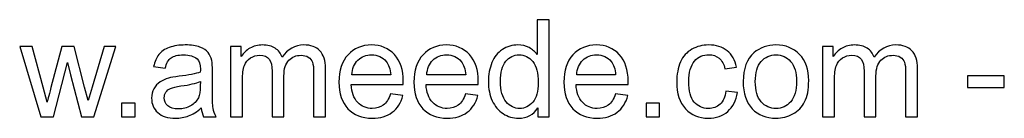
# Model space of a CAD drawing. Header units: millimetres. Extents: x -252 to 241, y -136 to 236.
# Tile 63 of 70: x -58 to 4, y -136 to -130. Entities that reach past the tile are written whole.
import ezdxf

# ---------------------------------------------------------------- set-up
doc = ezdxf.new("R2010")
doc.units = ezdxf.units.MM
doc.header["$MEASUREMENT"] = 0
doc.layers.add('Layer 1', color=7, linetype='Continuous')

msp = doc.modelspace()

# ---------------------------------------------------------------- linework, layer by layer
at = {"layer": 'Layer 1', "color": 250}
for points, knots in [([(-25.4365, -135.9056), (-25.4365, -135.9056), (-25.4365, -135.3482), (-25.4365, -135.3482), (-25.7144, -135.7814), (-26.1237, -135.9987), (-26.6641, -135.9987), (-27.0141, -135.9987), (-27.3358, -135.9028), (-27.6279, -135.7095), (-27.9214, -135.5175), (-28.1486, -135.248), (-28.3109, -134.9037), (-28.4718, -134.558), (-28.5522, -134.1615), (-28.5522, -133.7127), (-28.5522, -133.2753), (-28.4788, -132.8788), (-28.3335, -132.5217), (-28.1867, -132.1661), (-27.968, -131.8924), (-27.6759, -131.7033), (-27.3852, -131.5128), (-27.0578, -131.4182), (-26.698, -131.4182), (-26.4327, -131.4182), (-26.197, -131.4747), (-25.991, -131.5862), (-25.785, -131.6977), (-25.6171, -131.8444), (-25.4873, -132.0236), (-25.4873, -132.0236), (-25.4873, -129.8434), (-25.4873, -129.8434), (-25.4873, -129.8434), (-24.7422, -129.8434), (-24.7422, -129.8434), (-24.7422, -129.8434), (-24.7422, -135.9056), (-24.7422, -135.9056), (-24.7422, -135.9056), (-25.4365, -135.9056), (-25.4365, -135.9056)], [0, 0, 0, 0, 0.0714286, 0.0714286, 0.0714286, 0.1428571, 0.1428571, 0.1428571, 0.2142857, 0.2142857, 0.2142857, 0.2857143, 0.2857143, 0.2857143, 0.3571429, 0.3571429, 0.3571429, 0.4285714, 0.4285714, 0.4285714, 0.5, 0.5, 0.5, 0.5714286, 0.5714286, 0.5714286, 0.6428571, 0.6428571, 0.6428571, 0.7142857, 0.7142857, 0.7142857, 0.7857143, 0.7857143, 0.7857143, 0.8571429, 0.8571429, 0.8571429, 0.9285714, 0.9285714, 0.9285714, 1, 1, 1, 1]), ([(-56.6617, -135.9056), (-56.6617, -135.9056), (-57.9895, -131.5114), (-57.9895, -131.5114), (-57.9895, -131.5114), (-57.2106, -131.5114), (-57.2106, -131.5114), (-57.2106, -131.5114), (-56.5093, -134.0472), (-56.5093, -134.0472), (-56.5093, -134.0472), (-56.2609, -134.9912), (-56.2609, -134.9912), (-56.251, -134.9446), (-56.1748, -134.6427), (-56.0337, -134.0853), (-56.0337, -134.0853), (-55.338, -131.5114), (-55.338, -131.5114), (-55.338, -131.5114), (-54.5746, -131.5114), (-54.5746, -131.5114), (-54.5746, -131.5114), (-53.9128, -134.0627), (-53.9128, -134.0627), (-53.9128, -134.0627), (-53.6969, -134.8995), (-53.6969, -134.8995), (-53.6969, -134.8995), (-53.4443, -134.0514), (-53.4443, -134.0514), (-53.4443, -134.0514), (-52.6851, -131.5114), (-52.6851, -131.5114), (-52.6851, -131.5114), (-51.9612, -131.5114), (-51.9612, -131.5114), (-51.9612, -131.5114), (-53.3399, -135.9056), (-53.3399, -135.9056), (-53.3399, -135.9056), (-54.1104, -135.9056), (-54.1104, -135.9056), (-54.1104, -135.9056), (-54.8075, -133.2767), (-54.8075, -133.2767), (-54.8075, -133.2767), (-54.9839, -132.5246), (-54.9839, -132.5246), (-54.9839, -132.5246), (-55.8729, -135.9056), (-55.8729, -135.9056), (-55.8729, -135.9056), (-56.6617, -135.9056), (-56.6617, -135.9056)], [0, 0, 0, 0, 0.0555556, 0.0555556, 0.0555556, 0.1111111, 0.1111111, 0.1111111, 0.1666667, 0.1666667, 0.1666667, 0.2222222, 0.2222222, 0.2222222, 0.2777778, 0.2777778, 0.2777778, 0.3333333, 0.3333333, 0.3333333, 0.3888889, 0.3888889, 0.3888889, 0.4444444, 0.4444444, 0.4444444, 0.5, 0.5, 0.5, 0.5555556, 0.5555556, 0.5555556, 0.6111111, 0.6111111, 0.6111111, 0.6666667, 0.6666667, 0.6666667, 0.7222222, 0.7222222, 0.7222222, 0.7777778, 0.7777778, 0.7777778, 0.8333333, 0.8333333, 0.8333333, 0.8888889, 0.8888889, 0.8888889, 0.9444444, 0.9444444, 0.9444444, 1, 1, 1, 1]), ([(-46.5821, -135.3553), (-46.8587, -135.5909), (-47.1254, -135.756), (-47.3808, -135.8534), (-47.6362, -135.9508), (-47.9099, -135.9987), (-48.2035, -135.9987), (-48.6861, -135.9987), (-49.0572, -135.8816), (-49.3168, -135.646), (-49.5765, -135.4117), (-49.7063, -135.1111), (-49.7063, -134.7457), (-49.7063, -134.5312), (-49.6569, -134.335), (-49.5595, -134.1572), (-49.4608, -133.9794), (-49.3324, -133.8383), (-49.1743, -133.7311), (-49.0149, -133.6238), (-48.8371, -133.542), (-48.6381, -133.4869), (-48.4913, -133.4488), (-48.2698, -133.4122), (-47.9749, -133.3755), (-47.3737, -133.3049), (-46.9292, -133.2188), (-46.6456, -133.1201), (-46.6428, -133.0185), (-46.6414, -132.9535), (-46.6414, -132.9267), (-46.6414, -132.6248), (-46.7119, -132.4117), (-46.853, -132.2875), (-47.0435, -132.1196), (-47.3272, -132.0363), (-47.7025, -132.0363), (-48.0539, -132.0363), (-48.3135, -132.0984), (-48.48, -132.2212), (-48.648, -132.3439), (-48.7707, -132.5613), (-48.8512, -132.8745), (-48.8512, -132.8745), (-49.5793, -132.7729), (-49.5793, -132.7729), (-49.513, -132.4611), (-49.4043, -132.2085), (-49.2519, -132.0166), (-49.0995, -131.8247), (-48.8794, -131.6779), (-48.5915, -131.5735), (-48.3051, -131.4705), (-47.9706, -131.4182), (-47.5924, -131.4182), (-47.2171, -131.4182), (-46.9109, -131.462), (-46.6752, -131.5509), (-46.441, -131.6398), (-46.2674, -131.7499), (-46.1573, -131.8839), (-46.0473, -132.018), (-45.9697, -132.1873), (-45.9245, -132.3919), (-45.9005, -132.5189), (-45.8878, -132.7475), (-45.8878, -133.0763), (-45.8878, -133.0763), (-45.8878, -134.0641), (-45.8878, -134.0641), (-45.8878, -134.7541), (-45.8723, -135.1902), (-45.8413, -135.375), (-45.8116, -135.5599), (-45.7495, -135.7363), (-45.6592, -135.9056), (-45.6592, -135.9056), (-46.4382, -135.9056), (-46.4382, -135.9056), (-46.5129, -135.749), (-46.5609, -135.5655), (-46.5821, -135.3553)], [0, 0, 0, 0, 0.037037, 0.037037, 0.037037, 0.0740741, 0.0740741, 0.0740741, 0.1111111, 0.1111111, 0.1111111, 0.1481481, 0.1481481, 0.1481481, 0.1851852, 0.1851852, 0.1851852, 0.2222222, 0.2222222, 0.2222222, 0.2592593, 0.2592593, 0.2592593, 0.2962963, 0.2962963, 0.2962963, 0.3333333, 0.3333333, 0.3333333, 0.3703704, 0.3703704, 0.3703704, 0.4074074, 0.4074074, 0.4074074, 0.4444444, 0.4444444, 0.4444444, 0.4814815, 0.4814815, 0.4814815, 0.5185185, 0.5185185, 0.5185185, 0.5555556, 0.5555556, 0.5555556, 0.5925926, 0.5925926, 0.5925926, 0.6296296, 0.6296296, 0.6296296, 0.6666667, 0.6666667, 0.6666667, 0.7037037, 0.7037037, 0.7037037, 0.7407407, 0.7407407, 0.7407407, 0.7777778, 0.7777778, 0.7777778, 0.8148148, 0.8148148, 0.8148148, 0.8518519, 0.8518519, 0.8518519, 0.8888889, 0.8888889, 0.8888889, 0.9259259, 0.9259259, 0.9259259, 0.962963, 0.962963, 0.962963, 1, 1, 1, 1]), ([(-44.7434, -135.9056), (-44.7434, -135.9056), (-44.7434, -131.5114), (-44.7434, -131.5114), (-44.7434, -131.5114), (-44.0745, -131.5114), (-44.0745, -131.5114), (-44.0745, -131.5114), (-44.0745, -132.1323), (-44.0745, -132.1323), (-43.9377, -131.9178), (-43.7542, -131.7442), (-43.5256, -131.6144), (-43.297, -131.4832), (-43.0374, -131.4182), (-42.7453, -131.4182), (-42.4207, -131.4182), (-42.154, -131.486), (-41.9466, -131.62), (-41.7391, -131.7555), (-41.5924, -131.9432), (-41.5077, -132.1859), (-41.1578, -131.6737), (-40.7048, -131.4182), (-40.146, -131.4182), (-39.7085, -131.4182), (-39.3713, -131.5382), (-39.137, -131.7795), (-38.9014, -132.0208), (-38.7828, -132.3919), (-38.7828, -132.8929), (-38.7828, -132.8929), (-38.7828, -135.9056), (-38.7828, -135.9056), (-38.7828, -135.9056), (-39.5279, -135.9056), (-39.5279, -135.9056), (-39.5279, -135.9056), (-39.5279, -133.1398), (-39.5279, -133.1398), (-39.5279, -132.8435), (-39.5533, -132.629), (-39.6013, -132.4978), (-39.6493, -132.3665), (-39.7368, -132.2621), (-39.8652, -132.1817), (-39.9922, -132.1012), (-40.1417, -132.0617), (-40.3125, -132.0617), (-40.6229, -132.0617), (-40.8798, -132.1647), (-41.0844, -132.3693), (-41.289, -132.5754), (-41.3906, -132.9042), (-41.3906, -133.3557), (-41.3906, -133.3557), (-41.3906, -135.9056), (-41.3906, -135.9056), (-41.3906, -135.9056), (-42.1357, -135.9056), (-42.1357, -135.9056), (-42.1357, -135.9056), (-42.1357, -133.0537), (-42.1357, -133.0537), (-42.1357, -132.7235), (-42.1963, -132.4752), (-42.3177, -132.3101), (-42.439, -132.145), (-42.638, -132.0617), (-42.9132, -132.0617), (-43.122, -132.0617), (-43.3153, -132.1168), (-43.4931, -132.2268), (-43.6709, -132.3369), (-43.7994, -132.4978), (-43.8798, -132.7108), (-43.9588, -132.9225), (-43.9983, -133.2287), (-43.9983, -133.6281), (-43.9983, -133.6281), (-43.9983, -135.9056), (-43.9983, -135.9056), (-43.9983, -135.9056), (-44.7434, -135.9056), (-44.7434, -135.9056)], [0, 0, 0, 0, 0.0357143, 0.0357143, 0.0357143, 0.0714286, 0.0714286, 0.0714286, 0.1071429, 0.1071429, 0.1071429, 0.1428571, 0.1428571, 0.1428571, 0.1785714, 0.1785714, 0.1785714, 0.2142857, 0.2142857, 0.2142857, 0.25, 0.25, 0.25, 0.2857143, 0.2857143, 0.2857143, 0.3214286, 0.3214286, 0.3214286, 0.3571429, 0.3571429, 0.3571429, 0.3928571, 0.3928571, 0.3928571, 0.4285714, 0.4285714, 0.4285714, 0.4642857, 0.4642857, 0.4642857, 0.5, 0.5, 0.5, 0.5357143, 0.5357143, 0.5357143, 0.5714286, 0.5714286, 0.5714286, 0.6071429, 0.6071429, 0.6071429, 0.6428571, 0.6428571, 0.6428571, 0.6785714, 0.6785714, 0.6785714, 0.7142857, 0.7142857, 0.7142857, 0.75, 0.75, 0.75, 0.7857143, 0.7857143, 0.7857143, 0.8214286, 0.8214286, 0.8214286, 0.8571429, 0.8571429, 0.8571429, 0.8928571, 0.8928571, 0.8928571, 0.9285714, 0.9285714, 0.9285714, 0.9642857, 0.9642857, 0.9642857, 1, 1, 1, 1]), ([(-34.6934, -134.4832), (-34.6934, -134.4832), (-33.9229, -134.5848), (-33.9229, -134.5848), (-34.0429, -135.0321), (-34.2672, -135.3807), (-34.5946, -135.6276), (-34.922, -135.8746), (-35.3397, -135.9987), (-35.8491, -135.9987), (-36.4897, -135.9987), (-36.9977, -135.8012), (-37.3731, -135.4061), (-37.7485, -135.0124), (-37.9361, -134.4578), (-37.9361, -133.7452), (-37.9361, -133.0086), (-37.747, -132.4357), (-37.3675, -132.0293), (-36.9879, -131.6214), (-36.4954, -131.4182), (-35.89, -131.4182), (-35.3044, -131.4182), (-34.826, -131.6172), (-34.4549, -132.0166), (-34.0838, -132.4159), (-33.8975, -132.9775), (-33.8975, -133.7014), (-33.8975, -133.7452), (-33.8989, -133.8115), (-33.9017, -133.899), (-33.9017, -133.899), (-37.1741, -133.899), (-37.1741, -133.899), (-37.1459, -134.3802), (-37.0104, -134.7499), (-36.7649, -135.0053), (-36.5208, -135.2607), (-36.2146, -135.3891), (-35.8491, -135.3891), (-35.5767, -135.3891), (-35.3439, -135.3172), (-35.152, -135.1732), (-34.9587, -135.0293), (-34.8063, -134.7993), (-34.6934, -134.4832)], [0, 0, 0, 0, 0.0666667, 0.0666667, 0.0666667, 0.1333333, 0.1333333, 0.1333333, 0.2, 0.2, 0.2, 0.2666667, 0.2666667, 0.2666667, 0.3333333, 0.3333333, 0.3333333, 0.4, 0.4, 0.4, 0.4666667, 0.4666667, 0.4666667, 0.5333333, 0.5333333, 0.5333333, 0.6, 0.6, 0.6, 0.6666667, 0.6666667, 0.6666667, 0.7333333, 0.7333333, 0.7333333, 0.8, 0.8, 0.8, 0.8666667, 0.8666667, 0.8666667, 0.9333333, 0.9333333, 0.9333333, 1, 1, 1, 1]), ([(-29.9845, -134.4832), (-29.9845, -134.4832), (-29.214, -134.5848), (-29.214, -134.5848), (-29.334, -135.0321), (-29.5583, -135.3807), (-29.8857, -135.6276), (-30.2131, -135.8746), (-30.6308, -135.9987), (-31.1402, -135.9987), (-31.7808, -135.9987), (-32.2888, -135.8012), (-32.6642, -135.4061), (-33.0396, -135.0124), (-33.2272, -134.4578), (-33.2272, -133.7452), (-33.2272, -133.0086), (-33.0381, -132.4357), (-32.6586, -132.0293), (-32.279, -131.6214), (-31.7865, -131.4182), (-31.1811, -131.4182), (-30.5955, -131.4182), (-30.1171, -131.6172), (-29.746, -132.0166), (-29.3749, -132.4159), (-29.1886, -132.9775), (-29.1886, -133.7014), (-29.1886, -133.7452), (-29.19, -133.8115), (-29.1928, -133.899), (-29.1928, -133.899), (-32.4652, -133.899), (-32.4652, -133.899), (-32.437, -134.3802), (-32.3015, -134.7499), (-32.056, -135.0053), (-31.8119, -135.2607), (-31.5057, -135.3891), (-31.1402, -135.3891), (-30.8678, -135.3891), (-30.635, -135.3172), (-30.4431, -135.1732), (-30.2498, -135.0293), (-30.0974, -134.7993), (-29.9845, -134.4832)], [0, 0, 0, 0, 0.0666667, 0.0666667, 0.0666667, 0.1333333, 0.1333333, 0.1333333, 0.2, 0.2, 0.2, 0.2666667, 0.2666667, 0.2666667, 0.3333333, 0.3333333, 0.3333333, 0.4, 0.4, 0.4, 0.4666667, 0.4666667, 0.4666667, 0.5333333, 0.5333333, 0.5333333, 0.6, 0.6, 0.6, 0.6666667, 0.6666667, 0.6666667, 0.7333333, 0.7333333, 0.7333333, 0.8, 0.8, 0.8, 0.8666667, 0.8666667, 0.8666667, 0.9333333, 0.9333333, 0.9333333, 1, 1, 1, 1]), ([(-20.5667, -134.4832), (-20.5667, -134.4832), (-19.7962, -134.5848), (-19.7962, -134.5848), (-19.9162, -135.0321), (-20.1405, -135.3807), (-20.4679, -135.6276), (-20.7953, -135.8746), (-21.213, -135.9987), (-21.7224, -135.9987), (-22.363, -135.9987), (-22.871, -135.8012), (-23.2464, -135.4061), (-23.6218, -135.0124), (-23.8094, -134.4578), (-23.8094, -133.7452), (-23.8094, -133.0086), (-23.6203, -132.4357), (-23.2408, -132.0293), (-22.8612, -131.6214), (-22.3687, -131.4182), (-21.7633, -131.4182), (-21.1777, -131.4182), (-20.6993, -131.6172), (-20.3282, -132.0166), (-19.9571, -132.4159), (-19.7708, -132.9775), (-19.7708, -133.7014), (-19.7708, -133.7452), (-19.7722, -133.8115), (-19.775, -133.899), (-19.775, -133.899), (-23.0474, -133.899), (-23.0474, -133.899), (-23.0192, -134.3802), (-22.8837, -134.7499), (-22.6382, -135.0053), (-22.3941, -135.2607), (-22.0879, -135.3891), (-21.7224, -135.3891), (-21.45, -135.3891), (-21.2172, -135.3172), (-21.0253, -135.1732), (-20.832, -135.0293), (-20.6796, -134.7993), (-20.5667, -134.4832)], [0, 0, 0, 0, 0.0666667, 0.0666667, 0.0666667, 0.1333333, 0.1333333, 0.1333333, 0.2, 0.2, 0.2, 0.2666667, 0.2666667, 0.2666667, 0.3333333, 0.3333333, 0.3333333, 0.4, 0.4, 0.4, 0.4666667, 0.4666667, 0.4666667, 0.5333333, 0.5333333, 0.5333333, 0.6, 0.6, 0.6, 0.6666667, 0.6666667, 0.6666667, 0.7333333, 0.7333333, 0.7333333, 0.8, 0.8, 0.8, 0.8666667, 0.8666667, 0.8666667, 0.9333333, 0.9333333, 0.9333333, 1, 1, 1, 1]), ([(-13.6325, -134.2969), (-13.6325, -134.2969), (-12.9044, -134.3985), (-12.9044, -134.3985), (-12.9848, -134.8995), (-13.188, -135.2904), (-13.5168, -135.574), (-13.8456, -135.8576), (-14.2506, -135.9987), (-14.7289, -135.9987), (-15.3286, -135.9987), (-15.8113, -135.8026), (-16.1753, -135.4103), (-16.5408, -135.018), (-16.7228, -134.4564), (-16.7228, -133.7254), (-16.7228, -133.2513), (-16.6438, -132.8378), (-16.4872, -132.4822), (-16.3305, -132.128), (-16.0921, -131.8613), (-15.7703, -131.685), (-15.45, -131.5071), (-15.1015, -131.4182), (-14.7233, -131.4182), (-14.2477, -131.4182), (-13.8569, -131.5382), (-13.5549, -131.7795), (-13.2515, -132.0208), (-13.0568, -132.3637), (-12.9721, -132.8068), (-12.9721, -132.8068), (-13.6918, -132.9169), (-13.6918, -132.9169), (-13.7609, -132.6219), (-13.8823, -132.4004), (-14.0586, -132.2508), (-14.2336, -132.1026), (-14.4453, -132.0279), (-14.6936, -132.0279), (-15.069, -132.0279), (-15.3738, -132.1619), (-15.6095, -132.43), (-15.8437, -132.6995), (-15.9608, -133.1229), (-15.9608, -133.7043), (-15.9608, -134.2941), (-15.8479, -134.7217), (-15.6222, -134.9884), (-15.395, -135.2551), (-15.1, -135.3891), (-14.7374, -135.3891), (-14.4439, -135.3891), (-14.1998, -135.3002), (-14.005, -135.121), (-13.8089, -134.9432), (-13.6847, -134.6681), (-13.6325, -134.2969)], [0, 0, 0, 0, 0.0526316, 0.0526316, 0.0526316, 0.1052632, 0.1052632, 0.1052632, 0.1578947, 0.1578947, 0.1578947, 0.2105263, 0.2105263, 0.2105263, 0.2631579, 0.2631579, 0.2631579, 0.3157895, 0.3157895, 0.3157895, 0.3684211, 0.3684211, 0.3684211, 0.4210526, 0.4210526, 0.4210526, 0.4736842, 0.4736842, 0.4736842, 0.5263158, 0.5263158, 0.5263158, 0.5789474, 0.5789474, 0.5789474, 0.6315789, 0.6315789, 0.6315789, 0.6842105, 0.6842105, 0.6842105, 0.7368421, 0.7368421, 0.7368421, 0.7894737, 0.7894737, 0.7894737, 0.8421053, 0.8421053, 0.8421053, 0.8947368, 0.8947368, 0.8947368, 0.9473684, 0.9473684, 0.9473684, 1, 1, 1, 1]), ([(-12.5487, -133.7085), (-12.5487, -132.8971), (-12.3229, -132.296), (-11.87, -131.9051), (-11.4932, -131.5805), (-11.0317, -131.4182), (-10.4885, -131.4182), (-9.8859, -131.4182), (-9.392, -131.6158), (-9.0082, -132.0109), (-8.6258, -132.4046), (-8.4339, -132.9507), (-8.4339, -133.6464), (-8.4339, -134.2108), (-8.5185, -134.6539), (-8.6879, -134.9771), (-8.8572, -135.3002), (-9.1042, -135.5514), (-9.4287, -135.7306), (-9.7519, -135.9098), (-10.1061, -135.9987), (-10.4885, -135.9987), (-11.1037, -135.9987), (-11.6004, -135.8026), (-11.98, -135.4089), (-12.3596, -135.0152), (-12.5487, -134.4479), (-12.5487, -133.7085)], [0, 0, 0, 0, 0.1111111, 0.1111111, 0.1111111, 0.2222222, 0.2222222, 0.2222222, 0.3333333, 0.3333333, 0.3333333, 0.4444444, 0.4444444, 0.4444444, 0.5555556, 0.5555556, 0.5555556, 0.6666667, 0.6666667, 0.6666667, 0.7777778, 0.7777778, 0.7777778, 0.8888889, 0.8888889, 0.8888889, 1, 1, 1, 1]), ([(-7.5604, -135.9056), (-7.5604, -135.9056), (-7.5604, -131.5114), (-7.5604, -131.5114), (-7.5604, -131.5114), (-6.8915, -131.5114), (-6.8915, -131.5114), (-6.8915, -131.5114), (-6.8915, -132.1323), (-6.8915, -132.1323), (-6.7547, -131.9178), (-6.5712, -131.7442), (-6.3426, -131.6144), (-6.114, -131.4832), (-5.8544, -131.4182), (-5.5623, -131.4182), (-5.2377, -131.4182), (-4.971, -131.486), (-4.7636, -131.62), (-4.5561, -131.7555), (-4.4094, -131.9432), (-4.3247, -132.1859), (-3.9748, -131.6737), (-3.5218, -131.4182), (-2.963, -131.4182), (-2.5255, -131.4182), (-2.1883, -131.5382), (-1.954, -131.7795), (-1.7184, -132.0208), (-1.5998, -132.3919), (-1.5998, -132.8929), (-1.5998, -132.8929), (-1.5998, -135.9056), (-1.5998, -135.9056), (-1.5998, -135.9056), (-2.3449, -135.9056), (-2.3449, -135.9056), (-2.3449, -135.9056), (-2.3449, -133.1398), (-2.3449, -133.1398), (-2.3449, -132.8435), (-2.3703, -132.629), (-2.4183, -132.4978), (-2.4663, -132.3665), (-2.5538, -132.2621), (-2.6822, -132.1817), (-2.8092, -132.1012), (-2.9587, -132.0617), (-3.1295, -132.0617), (-3.4399, -132.0617), (-3.6968, -132.1647), (-3.9014, -132.3693), (-4.106, -132.5754), (-4.2076, -132.9042), (-4.2076, -133.3557), (-4.2076, -133.3557), (-4.2076, -135.9056), (-4.2076, -135.9056), (-4.2076, -135.9056), (-4.9527, -135.9056), (-4.9527, -135.9056), (-4.9527, -135.9056), (-4.9527, -133.0537), (-4.9527, -133.0537), (-4.9527, -132.7235), (-5.0133, -132.4752), (-5.1347, -132.3101), (-5.256, -132.145), (-5.455, -132.0617), (-5.7302, -132.0617), (-5.939, -132.0617), (-6.1323, -132.1168), (-6.3101, -132.2268), (-6.4879, -132.3369), (-6.6164, -132.4978), (-6.6968, -132.7108), (-6.7758, -132.9225), (-6.8153, -133.2287), (-6.8153, -133.6281), (-6.8153, -133.6281), (-6.8153, -135.9056), (-6.8153, -135.9056), (-6.8153, -135.9056), (-7.5604, -135.9056), (-7.5604, -135.9056)], [0, 0, 0, 0, 0.0357143, 0.0357143, 0.0357143, 0.0714286, 0.0714286, 0.0714286, 0.1071429, 0.1071429, 0.1071429, 0.1428571, 0.1428571, 0.1428571, 0.1785714, 0.1785714, 0.1785714, 0.2142857, 0.2142857, 0.2142857, 0.25, 0.25, 0.25, 0.2857143, 0.2857143, 0.2857143, 0.3214286, 0.3214286, 0.3214286, 0.3571429, 0.3571429, 0.3571429, 0.3928571, 0.3928571, 0.3928571, 0.4285714, 0.4285714, 0.4285714, 0.4642857, 0.4642857, 0.4642857, 0.5, 0.5, 0.5, 0.5357143, 0.5357143, 0.5357143, 0.5714286, 0.5714286, 0.5714286, 0.6071429, 0.6071429, 0.6071429, 0.6428571, 0.6428571, 0.6428571, 0.6785714, 0.6785714, 0.6785714, 0.7142857, 0.7142857, 0.7142857, 0.75, 0.75, 0.75, 0.7857143, 0.7857143, 0.7857143, 0.8214286, 0.8214286, 0.8214286, 0.8571429, 0.8571429, 0.8571429, 0.8928571, 0.8928571, 0.8928571, 0.9285714, 0.9285714, 0.9285714, 0.9642857, 0.9642857, 0.9642857, 1, 1, 1, 1]), ([(-37.1318, -133.2894), (-37.1318, -133.2894), (-34.6849, -133.2894), (-34.6849, -133.2894), (-34.7174, -132.9197), (-34.8119, -132.6431), (-34.9657, -132.4582), (-35.2014, -132.1718), (-35.509, -132.0279), (-35.8858, -132.0279), (-36.2273, -132.0279), (-36.5137, -132.1422), (-36.7466, -132.3708), (-36.978, -132.5994), (-37.1064, -132.9056), (-37.1318, -133.2894)], [0, 0, 0, 0, 0.2, 0.2, 0.2, 0.4, 0.4, 0.4, 0.6, 0.6, 0.6, 0.8, 0.8, 0.8, 1, 1, 1, 1]), ([(-32.4229, -133.2894), (-32.4229, -133.2894), (-29.976, -133.2894), (-29.976, -133.2894), (-30.0085, -132.9197), (-30.103, -132.6431), (-30.2568, -132.4582), (-30.4925, -132.1718), (-30.8001, -132.0279), (-31.1769, -132.0279), (-31.5184, -132.0279), (-31.8048, -132.1422), (-32.0377, -132.3708), (-32.2691, -132.5994), (-32.3975, -132.9056), (-32.4229, -133.2894)], [0, 0, 0, 0, 0.2, 0.2, 0.2, 0.4, 0.4, 0.4, 0.6, 0.6, 0.6, 0.8, 0.8, 0.8, 1, 1, 1, 1]), ([(-27.7902, -133.7141), (-27.7902, -134.2758), (-27.6717, -134.6949), (-27.4332, -134.9729), (-27.1961, -135.2508), (-26.9153, -135.3891), (-26.5922, -135.3891), (-26.2662, -135.3891), (-25.9896, -135.2565), (-25.761, -134.9912), (-25.5338, -134.7259), (-25.4195, -134.3209), (-25.4195, -133.7762), (-25.4195, -133.1779), (-25.5352, -132.7376), (-25.7681, -132.4568), (-25.9995, -132.176), (-26.2859, -132.0363), (-26.626, -132.0363), (-26.9576, -132.0363), (-27.2342, -132.1704), (-27.4572, -132.4399), (-27.6787, -132.7094), (-27.7902, -133.1342), (-27.7902, -133.7141)], [0, 0, 0, 0, 0.125, 0.125, 0.125, 0.25, 0.25, 0.25, 0.375, 0.375, 0.375, 0.5, 0.5, 0.5, 0.625, 0.625, 0.625, 0.75, 0.75, 0.75, 0.875, 0.875, 0.875, 1, 1, 1, 1]), ([(-23.0051, -133.2894), (-23.0051, -133.2894), (-20.5582, -133.2894), (-20.5582, -133.2894), (-20.5907, -132.9197), (-20.6852, -132.6431), (-20.839, -132.4582), (-21.0747, -132.1718), (-21.3823, -132.0279), (-21.7591, -132.0279), (-22.1006, -132.0279), (-22.387, -132.1422), (-22.6199, -132.3708), (-22.8513, -132.5994), (-22.9797, -132.9056), (-23.0051, -133.2894)], [0, 0, 0, 0, 0.2, 0.2, 0.2, 0.4, 0.4, 0.4, 0.6, 0.6, 0.6, 0.8, 0.8, 0.8, 1, 1, 1, 1]), ([(-11.7867, -133.7099), (-11.7867, -134.2715), (-11.6639, -134.692), (-11.4184, -134.97), (-11.1714, -135.2494), (-10.8624, -135.3891), (-10.4885, -135.3891), (-10.1188, -135.3891), (-9.8111, -135.2494), (-9.5642, -134.9686), (-9.3187, -134.6878), (-9.1959, -134.2602), (-9.1959, -133.6859), (-9.1959, -133.144), (-9.3201, -132.7334), (-9.567, -132.4554), (-9.814, -132.176), (-10.1216, -132.0363), (-10.4885, -132.0363), (-10.8624, -132.0363), (-11.1714, -132.1746), (-11.4184, -132.4526), (-11.6639, -132.7306), (-11.7867, -133.1497), (-11.7867, -133.7099)], [0, 0, 0, 0, 0.125, 0.125, 0.125, 0.25, 0.25, 0.25, 0.375, 0.375, 0.375, 0.5, 0.5, 0.5, 0.625, 0.625, 0.625, 0.75, 0.75, 0.75, 0.875, 0.875, 0.875, 1, 1, 1, 1]), ([(1.5484, -134.0853), (1.5484, -134.0853), (1.5484, -133.3402), (1.5484, -133.3402), (1.5484, -133.3402), (3.8513, -133.3402), (3.8513, -133.3402), (3.8513, -133.3402), (3.8513, -134.0853), (3.8513, -134.0853), (3.8513, -134.0853), (1.5484, -134.0853), (1.5484, -134.0853)], [0, 0, 0, 0, 0.25, 0.25, 0.25, 0.5, 0.5, 0.5, 0.75, 0.75, 0.75, 1, 1, 1, 1]), ([(-46.6414, -133.7043), (-46.9123, -133.8143), (-47.3187, -133.9075), (-47.8606, -133.9837), (-48.1682, -134.0274), (-48.3855, -134.0768), (-48.5125, -134.1318), (-48.6395, -134.1869), (-48.7369, -134.2673), (-48.806, -134.3717), (-48.8752, -134.4775), (-48.9104, -134.5947), (-48.9104, -134.7245), (-48.9104, -134.9206), (-48.8356, -135.0857), (-48.6847, -135.217), (-48.5337, -135.3482), (-48.3135, -135.4145), (-48.0242, -135.4145), (-47.7378, -135.4145), (-47.4824, -135.3524), (-47.258, -135.2269), (-47.0351, -135.1027), (-46.87, -134.9319), (-46.7655, -134.716), (-46.6851, -134.5481), (-46.6456, -134.3012), (-46.6456, -133.9752), (-46.6456, -133.9752), (-46.6414, -133.7043), (-46.6414, -133.7043)], [0, 0, 0, 0, 0.1, 0.1, 0.1, 0.2, 0.2, 0.2, 0.3, 0.3, 0.3, 0.4, 0.4, 0.4, 0.5, 0.5, 0.5, 0.6, 0.6, 0.6, 0.7, 0.7, 0.7, 0.8, 0.8, 0.8, 0.9, 0.9, 0.9, 1, 1, 1, 1]), ([(-51.5929, -135.9056), (-51.5929, -135.9056), (-51.5929, -135.0589), (-51.5929, -135.0589), (-51.5929, -135.0589), (-50.7463, -135.0589), (-50.7463, -135.0589), (-50.7463, -135.0589), (-50.7463, -135.9056), (-50.7463, -135.9056), (-50.7463, -135.9056), (-51.5929, -135.9056), (-51.5929, -135.9056)], [0, 0, 0, 0, 0.25, 0.25, 0.25, 0.5, 0.5, 0.5, 0.75, 0.75, 0.75, 1, 1, 1, 1]), ([(-18.6433, -135.9056), (-18.6433, -135.9056), (-18.6433, -135.0589), (-18.6433, -135.0589), (-18.6433, -135.0589), (-17.7967, -135.0589), (-17.7967, -135.0589), (-17.7967, -135.0589), (-17.7967, -135.9056), (-17.7967, -135.9056), (-17.7967, -135.9056), (-18.6433, -135.9056), (-18.6433, -135.9056)], [0, 0, 0, 0, 0.25, 0.25, 0.25, 0.5, 0.5, 0.5, 0.75, 0.75, 0.75, 1, 1, 1, 1])]:
    msp.add_open_spline(points, degree=3, knots=knots, dxfattribs=at)

doc.saveas('drawing.dxf')
